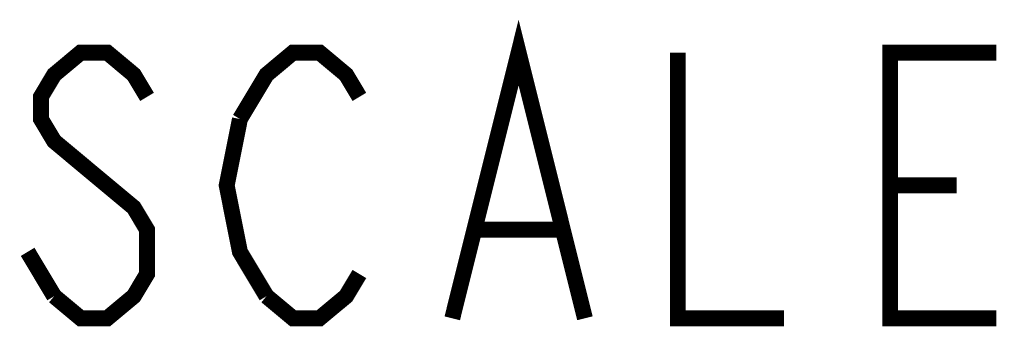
# Model space of a CAD drawing. Header units: millimetres. Extents: x 0 to 840, y 0 to 594.
# Tile 12 of 27: x 631.61 to 650.16, y 392.6 to 398.37. Entities that reach past the tile are written whole.
import ezdxf

# ---------------------------------------------------------------- set-up
doc = ezdxf.new("R2010")
doc.units = ezdxf.units.MM
doc.header["$LTSCALE"] = 46.2
doc.layers.get('0').update_dxf_attribs({"linetype": 'CONTINUOUS'})

msp = doc.modelspace()

# ---------------------------------------------------------------- linework, layer by layer
at = {"color": 2, "linetype": 'CONTINUOUS', "const_width": 0.3}
for points in [[(639.756, 392.749), (641.006, 397.749), (642.256, 392.749)], [(634.006, 396.915), (633.756, 397.332), (633.256, 397.749), (632.756, 397.749), (632.256, 397.332), (632.006, 396.915), (632.006, 396.499), (632.256, 396.082), (632.756, 395.665)], [(635.756, 396.499), (636.256, 397.332), (636.756, 397.749), (637.256, 397.749), (637.756, 397.332), (638.006, 396.915)], [(644.006, 397.749), (644.006, 392.749), (646.006, 392.749)], [(650.006, 392.749), (648.006, 392.749), (648.006, 397.749), (650.006, 397.749)], [(636.256, 393.165), (635.756, 393.999), (635.506, 395.249), (635.756, 396.499)], [(632.756, 395.665), (633.756, 394.832), (634.006, 394.415), (634.006, 393.582), (633.756, 393.165), (633.256, 392.749), (632.756, 392.749), (632.256, 393.165)], [(648.006, 395.249), (649.256, 395.249)], [(640.256, 394.415), (641.756, 394.415)], [(632.256, 393.165), (631.756, 393.999)], [(638.006, 393.582), (637.756, 393.165), (637.256, 392.749), (636.756, 392.749), (636.256, 393.165)]]:
    msp.add_lwpolyline(points, dxfattribs=at)

doc.saveas('drawing.dxf')
